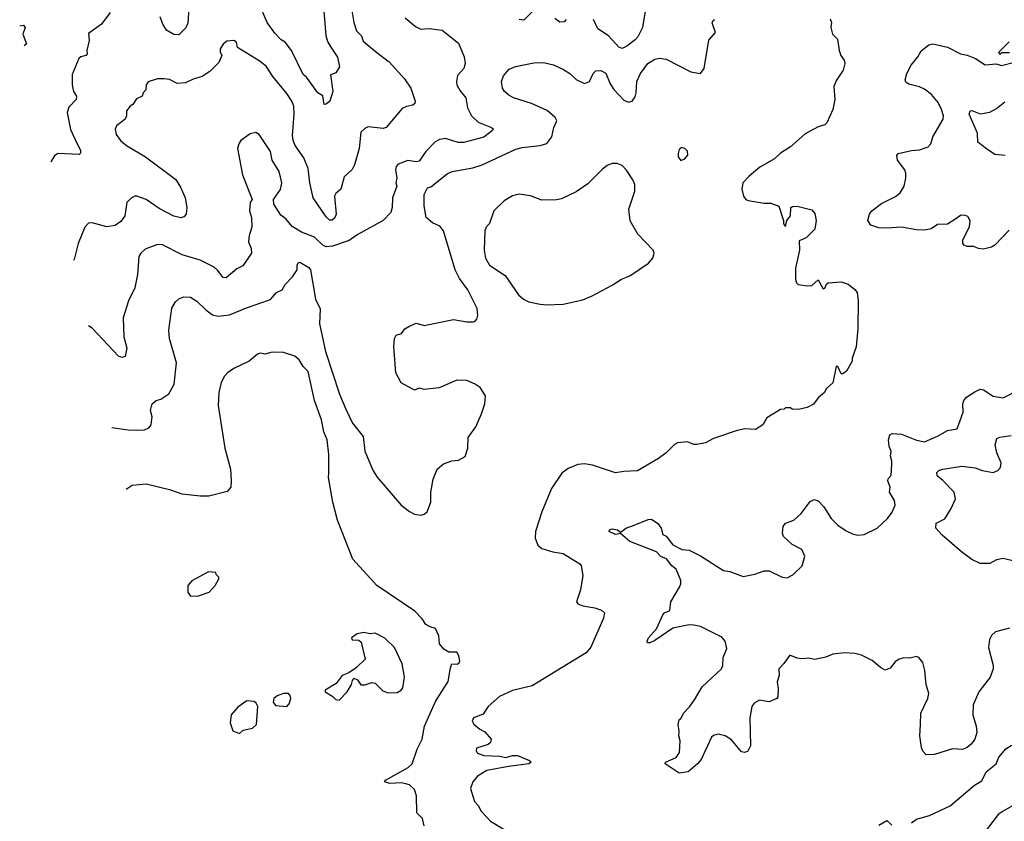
# Model space of a CAD drawing. Extents: x 1771496 to 1971148, y 471553 to 643630.
# Tile 170 of 256: x 1786911 to 1792933, y 566064 to 570963. Entities that reach past the tile are written whole.
import ezdxf

# ---------------------------------------------------------------- set-up
doc = ezdxf.new("R2010")
doc.units = 0

msp = doc.modelspace()

# ---------------------------------------------------------------- linework, layer by layer
at = {"layer": '0CON10XD'}
for points in [[(1787946.5, 571036.5), (1787938.9, 570941.1), (1787926.9, 570913.1), (1787885, 570870), (1787855, 570872.9), (1787809.5, 570899.5), (1787787.1, 570935), (1787770.9, 570980.9)], [(1788771.5, 571015), (1788784.2, 570865), (1788795.7, 570825), (1788814.5, 570794.5), (1788854.3, 570734.3), (1788866.2, 570675), (1788845, 570638.8), (1788812.5, 570625), (1788825.4, 570525), (1788808.5, 570465), (1788785, 570446), (1788774, 570444), (1788765, 570497.5), (1788735, 570516.7), (1788665, 570611.2), (1788645, 570628.8), (1788574.3, 570775), (1788535.6, 570825), (1788509.8, 570839.8), (1788470.7, 570880.8), (1788424.5, 570945), (1788374.6, 571064.6)], [(1788941.4, 571031.4), (1788955.5, 570945), (1788971.5, 570895), (1789000.9, 570865), (1789012.6, 570832.6), (1789095, 570762.5), (1789171.4, 570705), (1789265, 570602), (1789303.7, 570543.7), (1789329.2, 570465), (1789328.3, 570451.7), (1789315, 570440.8), (1789276.6, 570433.4), (1789249.7, 570420.3), (1789153.3, 570305), (1789135, 570297.5), (1789042.6, 570307.4), (1789021.1, 570298.9), (1788998.6, 570275), (1788986.4, 570175), (1788958.6, 570075), (1788945, 570048), (1788895, 570003.3), (1788875, 569927.5), (1788845, 569901.2), (1788836, 569885), (1788847.5, 569775), (1788838.6, 569751.4), (1788822.7, 569737.3), (1788805, 569737.5), (1788785, 569757.5), (1788706.8, 569875), (1788685.4, 569965), (1788676.2, 570053.8)], [(1790055, 571021.2), (1789995, 570960.8), (1789965, 570964)], [(1790735.7, 571015), (1790720.5, 570915), (1790691.3, 570858.7), (1790675, 570838.9), (1790625, 570800.5), (1790595, 570787.5), (1790575, 570795.6), (1790512.2, 570865), (1790447.5, 570907.5), (1790419.5, 570965)], [(1787465, 571006.2), (1787411.2, 570935), (1787331.7, 570878.3), (1787336.4, 570836.4), (1787322, 570775), (1787324.2, 570755), (1787316.5, 570743.5), (1787285, 570735.7), (1787274, 570725), (1787231.7, 570628.3), (1787232, 570565), (1787241.2, 570525), (1787258.8, 570495), (1787256.2, 570475), (1787212.4, 570427.6), (1787200.8, 570395), (1787221.1, 570291.1), (1787265, 570200.8), (1787282.9, 570165), (1787282.3, 570147.7), (1787275, 570138.8), (1787145, 570146), (1787125, 570130), (1787102.3, 570095.1)], [(1789268, 570975), (1789331.5, 570921.5), (1789365, 570904.5), (1789415, 570910), (1789495, 570898.6), (1789595, 570820), (1789628.8, 570735), (1789636, 570695), (1789627.1, 570665), (1789588.9, 570621.1), (1789582.2, 570585), (1789585.6, 570565), (1789605, 570528), (1789639.1, 570485), (1789650, 570425), (1789674.2, 570375), (1789715, 570337.1), (1789797.5, 570305), (1789806.7, 570295), (1789803.8, 570285), (1789748.8, 570245), (1789627.3, 570212.7), (1789592.1, 570212.1), (1789515, 570236.5), (1789478.9, 570231.1), (1789450.8, 570215), (1789395, 570157.1), (1789355, 570098.6), (1789335, 570094.5), (1789285, 570101.9), (1789225, 570079.2), (1789213.8, 570066.2), (1789209.5, 570045), (1789216.8, 569995), (1789211.5, 569965), (1789217.7, 569945), (1789191.9, 569875), (1789189.4, 569815), (1789180.6, 569785), (1789133.2, 569735), (1788975, 569647.2), (1788927, 569613), (1788825, 569578.8), (1788785, 569575.3), (1788764.5, 569584.5), (1788715, 569633.6), (1788634, 569665), (1788578.6, 569698.6), (1788538.6, 569745), (1788508.9, 569768.9), (1788466.2, 569835), (1788463.8, 569865), (1788507.1, 569925), (1788514.4, 569965.6), (1788497.8, 570035), (1788455.5, 570105), (1788445, 570157.5), (1788375, 570261.2), (1788355, 570273.8), (1788320, 570265), (1788263.8, 570225), (1788251.2, 570205), (1788244, 570175), (1788274.2, 570015), (1788333.3, 569865), (1788320, 569845), (1788316.7, 569795), (1788329.2, 569755), (1788330.8, 569695), (1788314, 569645), (1788310.8, 569605), (1788327.5, 569565), (1788330, 569535), (1788275, 569458.8), (1788240, 569440), (1788173.9, 569386.1), (1788155, 569386.7), (1788121.5, 569431.5), (1788100.4, 569450.4), (1788015, 569493.3), (1787905, 569526.7), (1787785, 569586.9), (1787755, 569588.6), (1787679.7, 569560.3), (1787653, 569537), (1787640.6, 569515), (1787631.1, 569405), (1787615.6, 569324.4), (1787576, 569245), (1787545, 569140), (1787549.2, 569025), (1787565.8, 568955), (1787555.7, 568904.3), (1787535, 568898), (1787515, 568905.8), (1787355, 569076.9), (1787332.8, 569092.6)], [(1787475.8, 568470.6), (1787575, 568455.6), (1787625, 568454.3), (1787675, 568456), (1787701.7, 568468.3), (1787715, 568486.7), (1787722, 568535), (1787712, 568575), (1787721.2, 568615), (1787745, 568636.2), (1787775.5, 568644.5), (1787824.2, 568675.8), (1787855.8, 568735), (1787870, 568865), (1787827.1, 569015), (1787823.5, 569065), (1787840.9, 569199.1), (1787865, 569238), (1787885, 569256), (1787915, 569269.2), (1787955, 569267.5), (1787995, 569242.5), (1788048.8, 569188.8), (1788090.1, 569160.1), (1788125, 569150), (1788195, 569159.1), (1788297.7, 569202.3), (1788445, 569253.1), (1788482, 569295), (1788517.3, 569312.7), (1788535.6, 569344.4), (1788579.1, 569390.9), (1788608.6, 569435), (1788608.3, 569461.7), (1788613.8, 569476.2), (1788625, 569480), (1788679.4, 569449.4), (1788688.8, 569435), (1788719.6, 569255), (1788748.2, 569195), (1788744.2, 569104.2), (1788781.6, 568935), (1788867.9, 568675), (1788905, 568581.9), (1788946.9, 568496.9), (1789011.1, 568415), (1789021.9, 568325), (1789072.5, 568205), (1789097, 568167), (1789245, 567996.2), (1789295, 567956.2), (1789325, 567941.2), (1789366.1, 567933.9), (1789385, 567940), (1789403.3, 567955), (1789426, 568015), (1789425.9, 568075.9), (1789439.2, 568155), (1789465, 568216.7), (1789502.3, 568247.7), (1789553.9, 568266.1), (1789595, 568270), (1789636.1, 568293.9), (1789651.2, 568345), (1789655, 568410), (1789700, 568475), (1789735.9, 568554.1), (1789756.2, 568615), (1789760, 568665), (1789727.5, 568715), (1789696.1, 568736.1), (1789645, 568757.5), (1789585, 568760), (1789476.8, 568713.2), (1789385, 568703.1), (1789355, 568710), (1789325, 568698.6), (1789245, 568744), (1789211.9, 568805), (1789199.6, 568965), (1789202.5, 569015), (1789214.4, 569035), (1789245.7, 569045), (1789266.9, 569073.1), (1789291.7, 569088.3), (1789335, 569107.8), (1789385, 569093.1), (1789565, 569131.5), (1789645, 569115.5), (1789685, 569116), (1789695, 569118.8), (1789706.8, 569133.2), (1789713, 569157), (1789708.3, 569198.3), (1789652, 569312), (1789600.5, 569380.5), (1789575, 569433.8), (1789502.3, 569672.3), (1789480.8, 569700.8), (1789435, 569720.5), (1789396.7, 569755), (1789384.5, 569825), (1789385.6, 569895), (1789405, 569936), (1789425, 569941.2), (1789525, 570021.9), (1789555.4, 570034.6), (1789682.2, 570057.8), (1789740, 570075), (1789945, 570171.5), (1789985, 570182.7), (1790095, 570194), (1790135, 570206.2), (1790165, 570247.5), (1790177.5, 570305), (1790196, 570345), (1790186.2, 570365), (1790137.4, 570407.4), (1790040.6, 570450.6), (1789931.2, 570485), (1789901.7, 570501.7), (1789877.1, 570525), (1789864.4, 570545), (1789858.6, 570585), (1789870.6, 570619.4), (1789905, 570660.8), (1789943.4, 570676.6), (1790055, 570699.4), (1790115, 570701.5), (1790175, 570686.9), (1790237.7, 570657.7), (1790275, 570633.3), (1790315, 570596.5), (1790365, 570573.1), (1790396.2, 570585), (1790419.4, 570635), (1790435, 570650), (1790465, 570652.7), (1790495, 570636.7), (1790521.9, 570571.9), (1790545, 570537.1), (1790605, 570472), (1790635, 570458), (1790656.7, 570465), (1790675, 570492.5), (1790681.4, 570515), (1790684.5, 570585), (1790707.3, 570635), (1790752.2, 570695), (1790795, 570721.1), (1790825, 570728.5), (1790865, 570721.9), (1791015, 570644.3), (1791075, 570633.3), (1791098, 570665), (1791125, 570837.5), (1791167.5, 570885), (1791147, 570943), (1791151.7, 570958.3), (1791160, 570965)], [(1791867.7, 570967.7), (1791876.7, 570945), (1791871.2, 570915), (1791882.5, 570875), (1791913.3, 570845), (1791923.3, 570775), (1791933.3, 570745), (1791953.3, 570715), (1791956.7, 570695), (1791946.7, 570655), (1791906.4, 570593.6), (1791890, 570555), (1791896.7, 570475), (1791883.3, 570415), (1791847.3, 570332.7), (1791835, 570321.2), (1791795, 570308), (1791715, 570266), (1791625, 570186), (1791565, 570148), (1791527.5, 570112.5), (1791438.3, 570061.7), (1791373, 570007), (1791333.3, 569965), (1791327, 569927), (1791337.5, 569885), (1791352.5, 569865), (1791367, 569857), (1791465, 569841.2), (1791505, 569841.2), (1791553.9, 569823.9), (1791582.5, 569735), (1791582.5, 569715), (1791595, 569700), (1791602.5, 569735), (1791626.2, 569765), (1791627.5, 569815), (1791638.3, 569821.7), (1791666.4, 569823.6), (1791755, 569801.2), (1791775, 569777.5), (1791783.1, 569735), (1791775, 569683.3), (1791720.5, 569629.5), (1791678.3, 569611.7), (1791680, 569555), (1791656.2, 569445), (1791656.4, 569376.4), (1791662.5, 569355), (1791672.5, 569345), (1791726.4, 569336.4), (1791755, 569338.8), (1791795, 569372.5), (1791825, 569317.5), (1791835, 569322.5), (1791844.4, 569345.6), (1791855, 569354), (1791935, 569360), (1791977, 569347), (1792016.4, 569316.4), (1792032.5, 569295), (1792040, 569245), (1792036.2, 569075), (1792026.4, 568963.6), (1792002.5, 568895), (1792002.5, 568875), (1791967.5, 568815), (1791945, 568797.5), (1791935, 568797.5), (1791915, 568842.5), (1791905, 568842.5), (1791885, 568742.5), (1791843.6, 568706.4), (1791832.5, 568685), (1791795, 568652.5), (1791766.4, 568613.6), (1791726.4, 568593.6), (1791675, 568580), (1791635, 568582.5), (1791625, 568590), (1791595, 568590), (1791587, 568583), (1791565, 568580), (1791480.7, 568529.3), (1791455, 568487.5), (1791411.7, 568458.3), (1791345, 568462.5), (1791298.3, 568451.7), (1791155, 568402.5), (1791105, 568377.5), (1791053, 568367), (1791035, 568367.5), (1790995, 568382.5), (1790935, 568377.5), (1790915, 568366.7), (1790864.2, 568315.8), (1790818.7, 568281.3), (1790690, 568205), (1790605, 568202.5), (1790555, 568192.5), (1790415, 568240), (1790365, 568248), (1790325, 568243.8), (1790265, 568220), (1790227.7, 568192.3), (1790163, 568097), (1790104.2, 567955), (1790065.4, 567834.6), (1790064.6, 567794.6), (1790079.3, 567750.7), (1790105, 567730.6), (1790171.3, 567711.3), (1790235, 567701.2), (1790337, 567637), (1790346, 567625), (1790355.7, 567565), (1790341.2, 567478.8), (1790317.5, 567405), (1790325, 567392.5), (1790355, 567380), (1790428.3, 567368.3), (1790470, 567355), (1790487, 567337), (1790482.5, 567305), (1790405, 567127.5), (1790375.8, 567094.2), (1790045, 566892), (1789925, 566862), (1789845, 566826.2), (1789776.7, 566765), (1789745, 566718.8), (1789687.5, 566695), (1789678.8, 566675), (1789687.7, 566657.7), (1789725, 566626.2), (1789755, 566610), (1789793.8, 566565), (1789790, 566545), (1789776.1, 566533.9), (1789705, 566510), (1789702.5, 566495), (1789710.7, 566480.7), (1789750, 566465), (1789845, 566461.5), (1789885, 566453.8), (1789925, 566465.8), (1789955, 566465.6), (1790030, 566435), (1790040, 566425), (1790025, 566414.4), (1789900.6, 566399.4), (1789767.5, 566375), (1789710.5, 566339.5), (1789682.5, 566305), (1789667.5, 566265), (1789692.5, 566185), (1789715, 566160), (1789732.5, 566125), (1789790, 566065), (1789935, 565976.7)], [(1790253.3, 570965), (1790240.7, 570949.3), (1790215, 570948.8), (1790185, 570970.8)], [(1786911.4, 570925.7), (1786935, 570930), (1786945.8, 570915), (1786930, 570875), (1786952.5, 570815), (1786939.4, 570803.7)], [(1788676.2, 570053.8), (1788649.5, 570119.5), (1788596.7, 570195), (1788584.5, 570225), (1788580.4, 570255), (1788590.8, 570385), (1788586.9, 570435), (1788575.4, 570465), (1788545, 570511.5), (1788459.2, 570615), (1788418.9, 570678.9), (1788375, 570712.5), (1788243.6, 570793.6), (1788236.7, 570825), (1788220, 570835), (1788178.3, 570831.7), (1788155, 570813.3), (1788136.7, 570785), (1788137, 570767), (1788146.7, 570745), (1788128.3, 570701.7), (1788073.4, 570646.6), (1788026.7, 570615), (1787971.3, 570598.7), (1787925, 570576.2), (1787875, 570573.8), (1787827.3, 570597.3), (1787795, 570602.5), (1787755, 570602), (1787696.4, 570583.6), (1787684, 570565), (1787683.8, 570535), (1787666.2, 570515), (1787660, 570495), (1787625, 570478.8), (1787603.3, 570445), (1787586, 570434), (1787564, 570405), (1787563.8, 570375), (1787556.2, 570355), (1787504, 570315), (1787495.9, 570294.1), (1787500.9, 570260.9), (1787528, 570225), (1787564, 570195), (1787680, 570125), (1787865.4, 569985.4), (1787897.1, 569935), (1787922.9, 569875), (1787932.5, 569815), (1787928.8, 569775), (1787915, 569758.8), (1787897.5, 569752.5), (1787855, 569763.1), (1787765, 569808.9), (1787684, 569865), (1787627.5, 569885), (1787615, 569884.3), (1787595.5, 569874.5), (1787565.8, 569845), (1787554.5, 569765), (1787530.8, 569729.2), (1787495, 569704.4), (1787445, 569696.9), (1787355, 569722), (1787331.4, 569718.6), (1787310, 569695), (1787268.6, 569595), (1787245, 569497.5), (1787240.7, 569493.4)], [(1792965, 570760), (1792915, 570760), (1792905, 570750), (1792900, 570765), (1792962.7, 570827.3)], [(1792963, 569677), (1792875.6, 569584.4), (1792855, 569572), (1792805, 569560), (1792775, 569563.8), (1792745, 569576), (1792705, 569576.2), (1792686.7, 569585), (1792680, 569595), (1792680, 569615), (1792720.5, 569699.5), (1792723.9, 569733.9), (1792709.3, 569759.3), (1792688.3, 569768.3), (1792665, 569766), (1792636.2, 569745), (1792585, 569713.1), (1792525, 569710.7), (1792484.7, 569685.3), (1792445, 569676.7), (1792395, 569678.8), (1792305, 569695.4), (1792215, 569687.9), (1792165, 569690), (1792117, 569707), (1792098.8, 569735), (1792107.5, 569775), (1792122.5, 569795), (1792181.4, 569838.6), (1792267.3, 569882.7), (1792295, 569905.7), (1792320.9, 569945), (1792331.2, 569995), (1792330, 570025), (1792323.6, 570045), (1792280, 570105), (1792276.4, 570133.6), (1792283.3, 570145), (1792365, 570164.5), (1792415, 570167.8), (1792468, 570185), (1792484.3, 570205), (1792495, 570248), (1792559.2, 570355), (1792561.1, 570375), (1792549.2, 570415), (1792527.3, 570457.3), (1792488.5, 570505), (1792445, 570537.7), (1792415, 570553.6), (1792348.5, 570568.5), (1792331.5, 570581.5), (1792325.8, 570595.8), (1792336.7, 570635), (1792363.3, 570685), (1792404.3, 570735), (1792425, 570773.3), (1792470.2, 570809.8), (1792495, 570815.6), (1792585, 570796), (1792665, 570754), (1792705.7, 570745.7), (1792757.5, 570725), (1792815, 570687.5), (1792882.3, 570692.3), (1792915, 570683.8), (1792995.9, 570704.1)], [(1792938, 570132), (1792875, 570140), (1792823.6, 570173.6), (1792771.4, 570215), (1792769.1, 570269.1), (1792718.5, 570385), (1792724, 570406), (1792735, 570408.8), (1792785, 570388), (1792845, 570398.8), (1792885, 570420), (1792935, 570461.5)], [(1790955, 570103.3), (1790978.3, 570111.7), (1790997.5, 570135), (1790995, 570160), (1790980, 570175), (1790965, 570180), (1790955, 570180), (1790945, 570170), (1790937.5, 570145), (1790937.5, 570125), (1790955, 570103.3)], [(1790135, 569220), (1790235, 569223.8), (1790355, 569251.2), (1790412.5, 569275), (1790535, 569340), (1790592.3, 569377.7), (1790642.3, 569397.7), (1790757.5, 569475), (1790783.3, 569505), (1790791.2, 569535), (1790786.2, 569555), (1790692.1, 569652.1), (1790644.3, 569734.3), (1790636.2, 569805), (1790674, 569915), (1790673.8, 569955), (1790662, 569985), (1790623, 570043), (1790595, 570071.2), (1790565, 570083.8), (1790535, 570083.8), (1790505, 570071.2), (1790475, 570048.8), (1790385, 569960), (1790315, 569910), (1790225, 569868.6), (1790195, 569862.5), (1790105, 569860.8), (1790035.7, 569885.7), (1789965, 569895.8), (1789924.5, 569885.5), (1789873.4, 569856.6), (1789811.2, 569795), (1789785, 569717.5), (1789764.3, 569695.7), (1789756.6, 569673.4), (1789750.9, 569555), (1789760.5, 569505), (1789785, 569462.2), (1789880.4, 569400.4), (1789961.2, 569281.2), (1789992.5, 569255), (1790025, 569238.8), (1790094.2, 569224.2), (1790135, 569220)], [(1789385.7, 566035), (1789375, 566080), (1789340.8, 566115), (1789338.5, 566218.5), (1789325, 566257.5), (1789296.2, 566286.2), (1789273.3, 566293.3), (1789245, 566298.8), (1789174.6, 566294.6), (1789142.5, 566305), (1789147.5, 566315), (1789286.9, 566393.1), (1789311.4, 566415), (1789343.1, 566505), (1789372.2, 566565), (1789387.3, 566645), (1789454.5, 566795), (1789531.1, 566918.9), (1789545, 567002.5), (1789554.2, 567025.8), (1789586.7, 567023.3), (1789598.8, 567031.2), (1789602.5, 567045), (1789597.5, 567075), (1789585, 567097.5), (1789535, 567097.5), (1789505, 567116.2), (1789478.3, 567148.3), (1789475, 567197.5), (1789455, 567242), (1789421.2, 567251.2), (1789395.9, 567265.9), (1789371.7, 567301.7), (1789327.9, 567347.9), (1789095, 567504.2), (1788949.2, 567665), (1788854.5, 567905), (1788826.7, 568015), (1788800, 568165), (1788801.4, 568191.4), (1788802.2, 568305), (1788791.1, 568395), (1788771.5, 568445), (1788756.7, 568516.7), (1788714.5, 568635), (1788675, 568812.5), (1788645, 568842.5), (1788621.2, 568885), (1788595, 568906.2), (1788525, 568928.8), (1788455, 568931.2), (1788410.7, 568919.3), (1788385, 568923.8), (1788365, 568918.8), (1788315, 568876.7), (1788225, 568833.3), (1788185, 568806.7), (1788163.3, 568785), (1788144.2, 568745.8), (1788130, 568685), (1788126, 568605), (1788165.8, 568345), (1788200, 568215), (1788203.8, 568145), (1788203.3, 568105), (1788180.7, 568079.3), (1788068.8, 568051.2), (1788015, 568050.8), (1787905, 568064), (1787835, 568087.5), (1787685, 568123.3), (1787600, 568115), (1787563, 568091.2)], [(1792965, 567244.3), (1792878.3, 567221.7), (1792855, 567200), (1792842.5, 567175), (1792835.7, 567125), (1792865.5, 567015), (1792865.5, 566994.5), (1792847.1, 566945), (1792777.5, 566855), (1792741.5, 566775), (1792739.4, 566715), (1792761.1, 566645), (1792765.7, 566605.7), (1792752.5, 566565), (1792729.2, 566535), (1792704.6, 566515.4), (1792676.9, 566503.1), (1792615, 566505.8), (1792505, 566472), (1792455, 566470), (1792435, 566492), (1792427.3, 566515), (1792415.6, 566585), (1792420, 566655), (1792421.8, 566725), (1792464.6, 566815), (1792470.4, 566845), (1792455, 566900), (1792447.1, 566985), (1792434.4, 567034.4), (1792410, 567065), (1792395, 567071.2), (1792355, 567060), (1792316.4, 567063.6), (1792285, 567053.3), (1792265, 567037.5), (1792235, 566998.8), (1792205, 566988), (1792175, 567004.2), (1792125, 567047.1), (1792058.5, 567078.5), (1792018.5, 567088.5), (1791955, 567094.2), (1791885, 567085.2), (1791842.3, 567067.7), (1791775, 567053), (1791735, 567061), (1791696.5, 567056.5), (1791665, 567060.8), (1791620.7, 567079.3), (1791585, 567027.5), (1791553.5, 566995), (1791556.7, 566955), (1791543.1, 566915), (1791550, 566875), (1791547.5, 566825), (1791542, 566815), (1791495, 566794), (1791435, 566804), (1791403.6, 566786.4), (1791389.2, 566765), (1791376.9, 566695), (1791380, 566525), (1791365, 566492.5), (1791346.1, 566483.9), (1791325, 566487.5), (1791265, 566561.4), (1791225, 566586.9), (1791183.7, 566596.3), (1791155, 566588.1), (1791142.6, 566577.4), (1791078.4, 566441.6), (1791056.7, 566415), (1790998.6, 566365), (1790945, 566357.7), (1790858, 566415), (1790860, 566425), (1790925, 566454.4), (1790946.9, 566485), (1790950, 566555), (1790941.9, 566585), (1790944.5, 566615), (1790938.6, 566655), (1790945, 566683.3), (1790956.7, 566693.3), (1790970, 566725), (1791007.4, 566762.6), (1791038, 566805), (1791084.3, 566885), (1791202.5, 566995), (1791210.8, 567015), (1791214.3, 567064.3), (1791235, 567120), (1791226, 567165), (1791205, 567188.8), (1791073.9, 567253.9), (1791035, 567263.3), (1791006.4, 567263.6), (1790905, 567243.3), (1790795, 567169.4), (1790765, 567154.3), (1790751.2, 567155), (1790748, 567165), (1790755.8, 567185), (1790805, 567240), (1790845, 567326.2), (1790855, 567338), (1790887.7, 567352.3), (1790893.1, 567405), (1790946.7, 567495), (1790954.5, 567515), (1790953.6, 567535), (1790925.4, 567605.4), (1790899.4, 567625), (1790867, 567667), (1790832.2, 567682.2), (1790805, 567711.2), (1790643.2, 567773.3), (1790585, 567822.5), (1790555, 567816.7), (1790516.7, 567835), (1790518.8, 567845), (1790535, 567850.8), (1790567.5, 567845), (1790585, 567830), (1790623.2, 567856.7), (1790658.5, 567868.5), (1790755, 567908.9), (1790775, 567910), (1790813.9, 567883.9), (1790833.3, 567855), (1790845, 567816.7), (1790865.6, 567805.6), (1790905, 567754.3), (1790960, 567725), (1791005, 567721.2), (1791075, 567686.7), (1791215, 567596.7), (1791255, 567590.8), (1791335, 567560), (1791406.8, 567573.2), (1791465, 567593.8), (1791495, 567594), (1791575, 567555.6), (1791605, 567551.9), (1791640.3, 567569.7), (1791696.7, 567625), (1791713.8, 567685), (1791695.5, 567725.5), (1791635.5, 567755.5), (1791582, 567805), (1791576.2, 567825), (1791581.2, 567865), (1791593.8, 567885), (1791645, 567904), (1791690.8, 567945), (1791745, 568018), (1791769.5, 568030.5), (1791795, 568022), (1791830, 567985), (1791874.2, 567915), (1791915, 567874.2), (1791965, 567838.1), (1792005, 567820), (1792037, 567813), (1792075, 567816.9), (1792155.5, 567854.5), (1792218.8, 567915), (1792246.6, 567953.4), (1792265.7, 567995), (1792261.1, 568025), (1792230, 568075), (1792234, 568105), (1792221.4, 568145), (1792223.1, 568156.9), (1792238.8, 568175), (1792242.3, 568197.7), (1792244.3, 568265), (1792236.5, 568295), (1792240.4, 568325), (1792228.5, 568355), (1792224.3, 568395), (1792232, 568425), (1792246.1, 568433.9), (1792305, 568429.4), (1792395, 568392.2), (1792445, 568382.5), (1792525, 568416.7), (1792585, 568452.5), (1792645, 568462.5), (1792681.9, 568565), (1792679.2, 568615), (1792684.5, 568635), (1792701.4, 568655), (1792752.1, 568687.9), (1792785, 568703.8), (1792805, 568700), (1792865, 568662), (1792925, 568651.2), (1793025, 568701.9)], [(1793000.7, 567650.7), (1792925, 567669.2), (1792885, 567662.5), (1792845, 567640), (1792785, 567638.3), (1792733.4, 567663.4), (1792671.2, 567711.2), (1792551.9, 567811.9), (1792513.9, 567855), (1792515.8, 567885), (1792568.1, 567911.9), (1792607.5, 567975), (1792634.2, 568035), (1792625.8, 568075), (1792557.2, 568147.2), (1792522.5, 568175), (1792519.2, 568195), (1792532.5, 568207.5), (1792556.7, 568215), (1792673.8, 568233.8), (1792753.8, 568223.8), (1792797.1, 568207.1), (1792865, 568195.8), (1792892.9, 568207.1), (1792909.2, 568225), (1792913.1, 568255), (1792886.9, 568315), (1792876.4, 568365), (1792886.8, 568403.2), (1792905, 568411.1), (1792975, 568421.6)], [(1787955, 567440), (1788005, 567442.5), (1788070, 567465), (1788107.5, 567505), (1788130, 567545), (1788130, 567555), (1788113, 567573), (1788110, 567585), (1788065, 567587.5), (1787965, 567532.5), (1787940, 567505), (1787940, 567465), (1787955, 567440)], [(1788865, 566803.3), (1788914.3, 566855.7), (1788940.9, 566899.1), (1788946, 566925), (1788955, 566938), (1788978, 566928), (1788998.3, 566898.3), (1789023, 566897), (1789065, 566912.5), (1789085, 566907.5), (1789131.7, 566861.7), (1789165, 566848.8), (1789218.8, 566851.2), (1789243.3, 566865), (1789255, 566880), (1789265.6, 566945), (1789249.4, 567025), (1789202.9, 567125), (1789145, 567182), (1789085, 567214), (1789055, 567210), (1789015, 567217.5), (1788975, 567210), (1788940, 567185), (1788945, 567172.5), (1788985, 567171.2), (1788998.8, 567158.8), (1789023.8, 567055), (1788968.8, 567001.2), (1788925, 566970), (1788883.3, 566955), (1788846.2, 566905), (1788780, 566865), (1788780, 566855), (1788827.3, 566827.3), (1788845, 566807.5), (1788865, 566803.3)], [(1788255, 566600), (1788278.6, 566621.4), (1788335, 566632), (1788360, 566655), (1788368.1, 566765), (1788358.1, 566785), (1788345, 566795.5), (1788300.7, 566799.3), (1788245, 566760.8), (1788204.3, 566715), (1788198.6, 566665), (1788215.8, 566615.8), (1788255, 566600)], [(1788545, 566764.4), (1788558.8, 566781.2), (1788568.9, 566815), (1788565, 566833.3), (1788554.4, 566844.4), (1788525, 566845.5), (1788485, 566830.5), (1788465.7, 566815), (1788461.7, 566791.7), (1788475, 566771.2), (1788545, 566764.4)], [(1792365, 566053.3), (1792395, 566076.7), (1792475, 566100), (1792601.2, 566158.8), (1792750, 566285), (1792795, 566310), (1792822, 566365), (1792882.5, 566415), (1792900, 566455), (1792943, 566507), (1792975, 566526.7), (1793005, 566532.5), (1793030, 566555), (1793055, 566562.5), (1793130, 566565), (1793320.7, 566450.7), (1793352.5, 566405), (1793359.3, 566360.7), (1793347.5, 566345), (1793245, 566282.5), (1793035, 566187.8), (1792926.4, 566126.4), (1792894.6, 566105.4), (1792803.1, 565985)], [(1792165, 566040), (1792215, 566067.5), (1792245, 566040)]]:
    msp.add_lwpolyline(points, dxfattribs=at)

doc.saveas('drawing.dxf')
